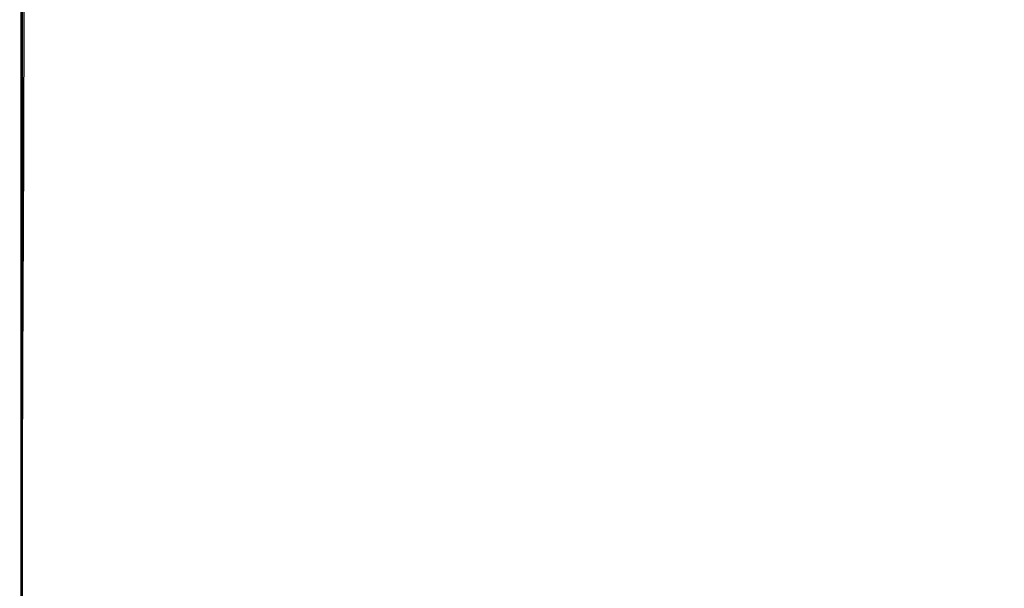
# Model space of a CAD drawing. Header units: millimetres. Extents: x -2489 to -2089, y -61 to 330.
# Tile 64 of 256: x -2478.8471 to -2478.7144, y 272.5936 to 272.6702. Entities that reach past the tile are written whole.
import ezdxf

# ---------------------------------------------------------------- set-up
doc = ezdxf.new("R2010")
doc.units = ezdxf.units.MM
doc.layers.get('0').update_dxf_attribs({"true_color": 0x000000})
doc.layers.add('Default', color=7, linetype='Continuous', true_color=0x000000)

msp = doc.modelspace()

# ---------------------------------------------------------------- linework, layer by layer
at = {"color": 164, "true_color": 0x1c1cb1}
msp.add_rational_spline([(-2478.847155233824, 20.89021109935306, 7.009725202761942), (-2478.847155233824, 9.243258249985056, 7.00972381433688), (-2478.847155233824, -2.403694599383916, 7.009722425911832), (-2478.847155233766, -2.455764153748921, 7.011043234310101), (-2478.847155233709, -2.507833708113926, 7.012364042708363), (-2478.847155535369, -2.559231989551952, 7.016278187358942), (-2478.84715583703, -2.610630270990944, 7.020192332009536), (-2478.847155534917, -2.661280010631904, 7.026639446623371), (-2478.847155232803, -2.711929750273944, 7.033086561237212), (-2478.847155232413, -2.761777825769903, 7.042001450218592), (-2478.847155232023, -2.811625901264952, 7.050916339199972), (-2478.84715553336, -2.860604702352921, 7.062236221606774), (-2478.847155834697, -2.909583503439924, 7.073556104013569), (-2478.847155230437, -2.957615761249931, 7.087210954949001), (-2478.847154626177, -3.005648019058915, 7.100865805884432), (-2478.847155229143, -3.052690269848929, 7.116802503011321), (-2478.84715583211, -3.099732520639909, 7.132739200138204), (-2478.847155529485, -3.145721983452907, 7.150890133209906), (-2478.84715522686, -3.191711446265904, 7.169041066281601), (-2478.847154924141, -3.236556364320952, 7.189338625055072), (-2478.847154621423, -3.281401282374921, 7.209636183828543), (-2478.847154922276, -3.325072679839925, 7.232017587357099), (-2478.847155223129, -3.36874407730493, 7.254398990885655), (-2478.847154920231, -3.4111550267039, 7.278801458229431), (-2478.847154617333, -3.453565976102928, 7.303203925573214), (-2478.847154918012, -3.494663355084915, 7.329562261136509), (-2478.847155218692, -3.535760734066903, 7.355920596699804), (-2478.847155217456, -3.5754721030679, 7.38417201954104), (-2478.847155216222, -3.615183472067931, 7.412423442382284), (-2478.847155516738, -3.653450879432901, 7.442505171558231), (-2478.847155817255, -3.691718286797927, 7.472586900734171), (-2478.847155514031, -3.728478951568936, 7.504433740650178), (-2478.847155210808, -3.765239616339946, 7.536280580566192), (-2478.847155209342, -3.800421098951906, 7.569824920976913), (-2478.847155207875, -3.835602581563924, 7.603369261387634), (-2478.847154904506, -3.869146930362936, 7.638555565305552), (-2478.847154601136, -3.902691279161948, 7.67374186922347), (-2478.847154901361, -3.934535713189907, 7.710495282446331), (-2478.847155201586, -3.966380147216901, 7.747248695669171), (-2478.847155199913, -3.996461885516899, 7.785518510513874), (-2478.84715519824, -4.026543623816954, 7.823788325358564), (-2478.847155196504, -4.054790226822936, 7.863502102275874), (-2478.847155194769, -4.083036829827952, 7.903215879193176), (-2478.847155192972, -4.109404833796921, 7.944308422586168), (-2478.847155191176, -4.135772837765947, 7.985400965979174), (-2478.847155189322, -4.160170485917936, 8.027814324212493), (-2478.847155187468, -4.184568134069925, 8.070227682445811), (-2478.84715518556, -4.206951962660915, 8.113891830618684), (-2478.847155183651, -4.229335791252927, 8.15755597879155), (-2478.84715518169, -4.249633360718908, 8.20241055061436), (-2478.847155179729, -4.269930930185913, 8.247265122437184), (-2478.84715517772, -4.288074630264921, 8.293244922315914), (-2478.84715517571, -4.306218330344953, 8.339224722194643), (-2478.847155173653, -4.322159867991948, 8.386269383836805), (-2478.847155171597, -4.33810140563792, 8.433314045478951), (-2478.847155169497, -4.351758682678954, 8.48135354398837), (-2478.847155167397, -4.365415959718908, 8.529393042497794), (-2478.847155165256, -4.37673102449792, 8.578367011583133), (-2478.847155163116, -4.388046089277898, 8.627340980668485), (-2478.847155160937, -4.396965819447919, 8.67718905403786), (-2478.847155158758, -4.40588554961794, 8.727037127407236), (-2478.847155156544, -4.412332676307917, 8.77768928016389), (-2478.84715515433, -4.418779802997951, 8.828341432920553), (-2478.847155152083, -4.422696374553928, 8.879734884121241), (-2478.847155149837, -4.426612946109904, 8.931128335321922), (-2478.84715514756, -4.427931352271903, 8.983202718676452), (-2478.847155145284, -4.429249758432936, 9.035277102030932), (-2478.847154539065, -4.429251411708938, 22.90396326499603), (-2478.847153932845, -4.429253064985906, 36.77264942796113), (-2478.847154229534, -4.425495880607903, 36.89030092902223), (-2478.847154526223, -4.421738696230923, 37.00795243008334), (-2478.847154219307, -4.410573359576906, 37.12428070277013), (-2478.84715391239, -4.399408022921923, 37.24060897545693), (-2478.847153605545, -4.381008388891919, 37.35530735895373), (-2478.8471532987, -4.362608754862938, 37.47000574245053), (-2478.847153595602, -4.337134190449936, 37.58277723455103), (-2478.847153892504, -4.311659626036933, 37.69554872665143), (-2478.847153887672, -4.279283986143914, 37.80608908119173), (-2478.84715388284, -4.24690834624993, 37.91662943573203), (-2478.847153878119, -4.207786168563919, 38.02463923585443), (-2478.847153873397, -4.168663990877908, 38.13264903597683), (-2478.847154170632, -4.122969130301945, 38.23782162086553), (-2478.847154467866, -4.077274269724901, 38.34299420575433), (-2478.847154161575, -4.025161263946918, 38.44503378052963), (-2478.847153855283, -3.973048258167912, 38.54707335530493), (-2478.847153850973, -3.914705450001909, 38.64567929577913), (-2478.847153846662, -3.856362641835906, 38.74428523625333), (-2478.847153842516, -3.791934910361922, 38.83914967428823), (-2478.847153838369, -3.727507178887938, 38.93401411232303), (-2478.847153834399, -3.657178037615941, 39.02484004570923), (-2478.847153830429, -3.586848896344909, 39.11566597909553), (-2478.847153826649, -3.510768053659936, 39.20215157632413), (-2478.847153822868, -3.434687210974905, 39.28863717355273), (-2478.847153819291, -3.353033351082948, 39.37047939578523), (-2478.847153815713, -3.271379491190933, 39.45232161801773), (-2478.847153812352, -3.184307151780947, 39.52921984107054), (-2478.847153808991, -3.097234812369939, 39.60611806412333), (-2478.847153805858, -3.004913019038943, 39.67777045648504), (-2478.847153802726, -2.912591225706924, 39.74942284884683), (-2478.847153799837, -2.815193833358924, 39.81552757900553), (-2478.847153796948, -2.717796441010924, 39.88163230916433), (-2478.847150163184, 134.2269080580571, 123.0124534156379), (-2478.847146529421, 271.1716125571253, 206.1432745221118), (-2478.847146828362, 271.2690099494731, 206.2093828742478), (-2478.847147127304, 271.3664073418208, 206.2754912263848), (-2478.847146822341, 271.4587243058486, 206.3471387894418), (-2478.847146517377, 271.5510412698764, 206.4187863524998), (-2478.847146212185, 271.6381184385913, 206.4956833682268), (-2478.847145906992, 271.7251956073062, 206.5725803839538), (-2478.847146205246, 271.8068446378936, 206.6544274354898), (-2478.8471465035, 271.8884936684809, 206.7362744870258), (-2478.84714649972, 271.96457934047, 206.8227576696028), (-2478.847146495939, 272.0406650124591, 206.9092408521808), (-2478.847146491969, 272.1109989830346, 207.0000655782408), (-2478.847146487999, 272.18133295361, 207.0908903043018), (-2478.847146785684, 272.2457558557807, 207.1857523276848), (-2478.847147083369, 272.3101787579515, 207.2806143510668), (-2478.847146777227, 272.3685263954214, 207.3792190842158), (-2478.847146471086, 272.4268740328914, 207.4778238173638), (-2478.847146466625, 272.4789773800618, 207.5798670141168), (-2478.847146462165, 272.5310807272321, 207.6819102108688), (-2478.847146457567, 272.576770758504, 207.7870876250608), (-2478.84714645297, 272.622460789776, 207.8922650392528), (-2478.847146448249, 272.6615877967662, 208.0002724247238), (-2478.847146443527, 272.7007148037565, 208.1082798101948), (-2478.847146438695, 272.7330952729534, 208.2188225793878), (-2478.847146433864, 272.7654757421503, 208.3293653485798), (-2478.847146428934, 272.7909454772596, 208.4421344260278), (-2478.847146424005, 272.8164152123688, 208.5549035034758), (-2478.847146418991, 272.8348148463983, 208.6696043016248), (-2478.847146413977, 272.8532144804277, 208.7843050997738), (-2478.847146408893, 272.8643798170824, 208.9006333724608), (-2478.847146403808, 272.875545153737, 209.0169616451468), (-2478.847146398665, 272.8793023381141, 209.1346131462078), (-2478.847146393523, 272.8830595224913, 209.2522646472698), (-2478.84714578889, 272.8830578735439, 223.0846366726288), (-2478.847145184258, 272.8830562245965, 236.9170086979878), (-2478.847145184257, 272.8830562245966, 245.4840198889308), (-2470.280133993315, 272.8830562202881, 245.4840198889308), (-2461.713122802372, 272.8830562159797, 245.4840198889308), (-2461.713122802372, 272.8830562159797, 236.9170086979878)], [1, 1, 1, 1, 1, 1, 1, 1, 1, 1, 1, 1, 1, 1, 1, 1, 1, 1, 1, 1, 1, 1, 1, 1, 1, 1, 1, 1, 1, 1, 1, 1, 1, 1, 1, 1, 1, 1, 1, 1, 1, 1, 1, 1, 1, 1, 1, 1, 1, 1, 1, 1, 1, 1, 1, 1, 1, 1, 1, 1, 1, 1, 1, 1, 1, 1, 1, 1, 1, 1, 1, 1, 1, 1, 1, 1, 1, 1, 1, 1, 1, 1, 1, 1, 1, 1, 1, 1, 1, 1, 1, 1, 1, 1, 1, 1, 1, 1, 1, 1, 1, 1, 1, 1, 1, 1, 1, 1, 1, 1, 1, 1, 1, 1, 1, 1, 1, 1, 1, 1, 1, 1, 1, 1, 1, 1, 1, 1, 1, 1, 1, 1, 1, 1, 1, 1, 1, 0.707106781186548, 1, 0.707106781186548, 1], degree=2, knots=[0, 0, 0, 1, 1, 2, 2, 3, 3, 4, 4, 5, 5, 6, 6, 7, 7, 8, 8, 9, 9, 10, 10, 11, 11, 12, 12, 13, 13, 14, 14, 15, 15, 16, 16, 17, 17, 18, 18, 19, 19, 20, 20, 21, 21, 22, 22, 23, 23, 24, 24, 25, 25, 26, 26, 27, 27, 28, 28, 29, 29, 30, 30, 31, 31, 32, 32, 33, 33, 34, 34, 35, 35, 36, 36, 37, 37, 38, 38, 39, 39, 40, 40, 41, 41, 42, 42, 43, 43, 44, 44, 45, 45, 46, 46, 47, 47, 48, 48, 49, 49, 50, 50, 51, 51, 52, 52, 53, 53, 54, 54, 55, 55, 56, 56, 57, 57, 58, 58, 59, 59, 60, 60, 61, 61, 62, 62, 63, 63, 64, 64, 65, 65, 66, 66, 67, 67, 68, 68, 81.4570297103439, 81.4570297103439, 94.9140594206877, 94.9140594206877, 94.9140594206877], dxfattribs=at)
at = {"layer": 'Default'}
for points, weights, knots in [([(-2478.847144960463, 270.8830562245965, 236.9170084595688), (-2480.847144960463, 270.8830560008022, 236.9170085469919), (-2480.847145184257, 272.883056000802, 236.9170087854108), (-2480.847145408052, 274.8830560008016, 236.9170090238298), (-2478.847145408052, 274.8830562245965, 236.9170089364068)], [1, 0.7071067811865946, 1, 0.7071067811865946, 1], [0, 0, 0, 3.999999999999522, 3.999999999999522, 7.999999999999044, 7.999999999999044, 7.999999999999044]), ([(-2478.245923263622, 274.8830562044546, 240.0706122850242), (-2480.105242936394, 274.8827745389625, 240.8067047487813), (-2480.105242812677, 272.8830560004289, 240.8067044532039), (-2480.105242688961, 270.8833375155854, 240.8067041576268), (-2478.245923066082, 270.8830562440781, 240.0706117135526)], [0.9999417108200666, 0.7071359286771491, 0.9999999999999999, 0.7071359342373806, 0.999941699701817], [6.283497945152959, 6.283497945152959, 6.283497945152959, 9.42477796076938, 9.42477796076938, 12.56605791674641, 12.56605791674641, 12.56605791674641]), ([(-2478.847145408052, 274.8830562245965, 236.9170089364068), (-2476.847145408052, 274.8830564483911, 236.9170088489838), (-2476.847145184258, 272.8830564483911, 236.9170086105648), (-2476.847144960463, 270.8830564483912, 236.9170083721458), (-2478.847144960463, 270.8830562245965, 236.9170084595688)], [1, 0.7071067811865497, 1, 0.7071067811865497, 1], [0, 0, 0, 4.000000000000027, 4.000000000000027, 8.000000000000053, 8.000000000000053, 8.000000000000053]), ([(-2476.847146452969, 272.6224607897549, 207.8922649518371), (-2476.847146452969, 272.6224608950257, 207.8922649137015), (-2476.84714645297, 272.6224610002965, 207.8922648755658), (-2476.847146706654, 274.5028762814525, 207.2110612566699), (-2478.847146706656, 274.5028760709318, 207.2110614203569)], [0.9999999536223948, 0.9999999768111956, 1, 0.7071067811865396, 1.000000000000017], [3.141592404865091, 3.141592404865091, 3.141592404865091, 3.14159265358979, 3.14159265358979, 6.28318530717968, 6.28318530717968, 6.28318530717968]), ([(-2476.84714645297, 272.6224607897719, 207.8922649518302), (-2476.84714645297, 272.6224608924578, 207.8922649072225), (-2476.84714645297, 272.6224609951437, 207.8922648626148), (-2476.847146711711, 274.4568515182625, 207.0953888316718), (-2478.847146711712, 274.4568513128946, 207.0953890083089)], [0.999999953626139, 0.9999999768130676, 1, 0.707106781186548, 1], [3.141592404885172, 3.141592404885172, 3.141592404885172, 3.14159265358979, 3.14159265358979, 6.28318530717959, 6.28318530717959, 6.28318530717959]), ([(-2476.847146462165, 272.5310807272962, 207.6819101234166), (-2476.847146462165, 272.531080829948, 207.6819100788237), (-2476.847146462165, 272.5310809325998, 207.6819100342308), (-2476.847146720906, 274.3654714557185, 206.8850340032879), (-2478.847146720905, 274.3654712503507, 206.8850341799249)], [0.999999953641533, 0.9999999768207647, 1, 0.7071067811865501, 0.9999999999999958], [3.14159240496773, 3.14159240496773, 3.14159240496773, 3.14159265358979, 3.14159265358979, 6.283185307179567, 6.283185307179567, 6.283185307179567]), ([(-2476.847146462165, 272.5310807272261, 207.6819101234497), (-2476.847146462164, 272.531080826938, 207.6819100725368), (-2476.847146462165, 272.5310809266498, 207.6819100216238), (-2476.847146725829, 274.3123184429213, 206.7724085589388), (-2478.84714672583, 274.3123182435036, 206.7724087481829)], [0.9999999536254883, 0.9999999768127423, 1, 0.7071067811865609, 0.9999999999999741], [3.141592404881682, 3.141592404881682, 3.141592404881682, 3.14159265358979, 3.14159265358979, 6.283185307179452, 6.283185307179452, 6.283185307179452]), ([(-2476.847146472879, 272.4267985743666, 207.4778622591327), (-2476.84714647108, 272.426836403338, 207.4778429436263), (-2476.847146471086, 272.4268742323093, 207.4778236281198), (-2476.847146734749, 274.2081117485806, 206.5683221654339), (-2478.847146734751, 274.2081115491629, 206.5683223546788)], [0.9999824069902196, 0.9999912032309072, 1, 0.7071067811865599, 0.9999999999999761], [3.141498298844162, 3.141498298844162, 3.141498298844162, 3.14159265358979, 3.14159265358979, 6.283185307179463, 6.283185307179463, 6.283185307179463]), ([(-2476.847146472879, 272.4267985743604, 207.477862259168), (-2476.847146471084, 272.4268351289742, 207.4778406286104), (-2476.847146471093, 272.4268716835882, 207.4778189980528), (-2476.847146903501, 274.1481035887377, 206.4593099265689), (-2478.847146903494, 274.1481059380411, 206.4593147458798)], [0.999982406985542, 0.9999912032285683, 1, 0.7071067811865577, 0.9999999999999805], [3.141498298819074, 3.141498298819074, 3.141498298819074, 3.14159265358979, 3.14159265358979, 6.283185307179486, 6.283185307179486, 6.283185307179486]), ([(-2476.847146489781, 272.1812661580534, 207.0909419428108), (-2476.847146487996, 272.1813011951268, 207.0909181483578), (-2476.847146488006, 272.1813362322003, 207.0908943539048), (-2476.847146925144, 273.8358642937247, 205.9672676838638), (-2478.847146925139, 273.8358610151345, 205.9672636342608)], [0.9999824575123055, 0.9999912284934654, 1, 0.7071067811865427, 1.000000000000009], [3.141498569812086, 3.141498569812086, 3.141498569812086, 3.14159265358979, 3.14159265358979, 6.283185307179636, 6.283185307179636, 6.283185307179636]), ([(-2476.847146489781, 272.1812661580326, 207.09094194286), (-2476.847146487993, 272.1812996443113, 207.090916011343), (-2476.847146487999, 272.1813331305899, 207.0908900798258), (-2476.847146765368, 273.7626283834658, 205.8663471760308), (-2478.847146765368, 273.762628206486, 205.8663474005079)], [0.9999824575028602, 0.9999912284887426, 1, 0.7071067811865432, 1.000000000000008], [3.141498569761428, 3.141498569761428, 3.141498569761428, 3.14159265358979, 3.14159265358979, 6.283185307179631, 6.283185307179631, 6.283185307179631]), ([(-2476.847146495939, 272.0406650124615, 206.9092407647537), (-2476.847146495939, 272.0406651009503, 206.9092406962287), (-2476.847146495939, 272.0406651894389, 206.9092406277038), (-2476.847146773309, 273.6219604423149, 205.6846977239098), (-2478.847146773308, 273.6219602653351, 205.6846979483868)], [0.9999999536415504, 0.9999999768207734, 1, 0.7071067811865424, 1.000000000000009], [3.141592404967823, 3.141592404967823, 3.141592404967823, 3.14159265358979, 3.14159265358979, 6.28318530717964, 6.28318530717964, 6.28318530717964]), ([(-2476.847146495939, 272.0406650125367, 206.909240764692), (-2476.847146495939, 272.0406650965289, 206.9092406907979), (-2476.847146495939, 272.040665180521, 206.9092406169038), (-2476.847146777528, 273.5422603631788, 205.5881759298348), (-2478.847146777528, 273.542260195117, 205.5881761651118)], [0.9999999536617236, 0.99999997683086, 1, 0.7071067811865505, 0.9999999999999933], [3.141592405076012, 3.141592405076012, 3.141592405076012, 3.14159265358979, 3.14159265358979, 6.283185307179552, 6.283185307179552, 6.283185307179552]), ([(-2478.847146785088, 273.390088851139, 205.4152097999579), (-2480.847146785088, 273.390088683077, 205.4152100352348), (-2480.8471465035, 271.8884935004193, 206.7362747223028), (-2480.847146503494, 271.8884622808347, 206.7363021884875), (-2480.847146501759, 271.8884310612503, 206.7363296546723)], [1.000000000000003, 0.7071067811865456, 1, 0.9999913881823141, 0.9999827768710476], [6.283185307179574, 6.283185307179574, 6.283185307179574, 9.42477796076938, 9.42477796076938, 9.424870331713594, 9.424870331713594, 9.424870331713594]), ([(-2478.847146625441, 273.3044190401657, 205.3237748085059), (-2480.847146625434, 273.304415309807, 205.3237712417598), (-2480.847146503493, 271.8884899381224, 206.7362709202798), (-2480.84714650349, 271.8884604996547, 206.736300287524), (-2480.847146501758, 271.888431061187, 206.7363296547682)], [1.000000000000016, 0.7071067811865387, 1, 0.9999913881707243, 0.9999827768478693], [6.283185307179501, 6.283185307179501, 6.283185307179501, 9.42477796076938, 9.42477796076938, 9.424870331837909, 9.424870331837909, 9.424870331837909]), ([(-2476.847145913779, 271.7250826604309, 206.5727003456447), (-2476.847145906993, 271.7251409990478, 206.5726421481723), (-2476.847145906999, 271.7251993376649, 206.5725839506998), (-2476.847146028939, 273.1411247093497, 205.1600842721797), (-2478.847146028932, 273.1411209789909, 205.1600807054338)], [0.9999658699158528, 0.9999829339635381, 1, 0.707106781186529, 1.000000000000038], [3.141409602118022, 3.141409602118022, 3.141409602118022, 3.14159265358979, 3.14159265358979, 6.283185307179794, 6.283185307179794, 6.283185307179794]), ([(-2476.847145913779, 271.7250826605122, 206.5727003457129), (-2476.847145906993, 271.7251372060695, 206.5726385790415), (-2476.847145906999, 271.7251917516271, 206.5725768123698), (-2476.847146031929, 273.0490565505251, 205.0734497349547), (-2478.847146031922, 273.0490604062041, 205.0734533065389)], [0.9999658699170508, 0.9999829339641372, 1, 0.7071067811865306, 1.000000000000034], [3.141409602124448, 3.141409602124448, 3.141409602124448, 3.14159265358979, 3.14159265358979, 6.283185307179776, 6.283185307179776, 6.283185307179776]), ([(-2478.847146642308, 272.8749060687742, 204.9196592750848), (-2480.847146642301, 272.8749099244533, 204.9196628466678), (-2480.847146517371, 271.5510451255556, 206.4187899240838), (-2480.847146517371, 271.5510450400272, 206.418790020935), (-2480.847146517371, 271.5510449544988, 206.4187901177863)], [0.9999999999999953, 0.7071067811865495, 1, 0.9999999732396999, 0.9999999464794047], [6.283185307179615, 6.283185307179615, 6.283185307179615, 9.42477796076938, 9.42477796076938, 9.424778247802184, 9.424778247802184, 9.424778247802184])]:
    msp.add_rational_spline(points, weights, degree=2, knots=knots, dxfattribs=at)
for points, weights in [([(-2478.847146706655, 274.5028760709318, 207.2110614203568), (-2480.847146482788, 274.5028758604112, 207.2110615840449), (-2480.84714645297, 272.6224607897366, 207.8922651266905)], [0.9999999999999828, 0.7071068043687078, 0.9999999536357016]), ([(-2478.847146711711, 274.4568513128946, 207.0953890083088), (-2480.847146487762, 274.4568511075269, 207.0953891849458), (-2480.847146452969, 272.6224607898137, 207.8922651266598)], [0.9999999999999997, 0.7071068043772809, 0.9999999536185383]), ([(-2478.847146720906, 274.3654712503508, 206.8850341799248), (-2480.847146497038, 274.365471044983, 206.8850343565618), (-2480.847146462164, 272.5310807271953, 207.6819102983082)], [1.000000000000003, 0.7071068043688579, 0.9999999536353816]), ([(-2478.847146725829, 274.3123182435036, 206.7724087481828), (-2480.847146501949, 274.3123180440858, 206.7724089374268), (-2480.847146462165, 272.531080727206, 207.6819102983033)], [1.000000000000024, 0.7071068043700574, 0.9999999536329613]), ([(-2478.84714673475, 274.2081115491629, 206.5683223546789), (-2480.847061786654, 274.2081113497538, 206.5683225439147), (-2480.847146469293, 272.4269494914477, 207.4777853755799)], [1.000000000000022, 0.7071155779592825, 0.9999824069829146]), ([(-2476.847147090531, 272.3103216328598, 207.2805235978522), (-2476.84731625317, 274.0314083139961, 206.2621004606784), (-2478.847147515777, 274.0314106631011, 206.2621052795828)], [0.9999650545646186, 0.7071242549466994, 1.000000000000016]), ([(-2476.847147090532, 272.3103216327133, 207.2805235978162), (-2476.847316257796, 273.9647100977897, 206.1569917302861), (-2478.847147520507, 273.964706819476, 206.1569876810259)], [0.9999650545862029, 0.7071242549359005, 1.000000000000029]), ([(-2478.847146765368, 273.7626282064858, 205.8663474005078), (-2480.847062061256, 273.7626280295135, 205.8663476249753), (-2480.847146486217, 272.1813997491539, 207.0908386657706)], [0.9999999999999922, 0.7071155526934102, 0.999982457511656]), ([(-2478.847146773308, 273.6219602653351, 205.6846979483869), (-2480.847146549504, 273.6219600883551, 205.6846981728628), (-2480.84714649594, 272.0406650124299, 206.9092409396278)], [0.9999999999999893, 0.7071068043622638, 0.9999999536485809]), ([(-2478.847146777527, 273.5422601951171, 205.5881761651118), (-2480.847146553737, 273.5422600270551, 205.5881764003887), (-2480.847146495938, 272.0406650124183, 206.9092409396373)], [1.000000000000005, 0.7071068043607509, 0.9999999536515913]), ([(-2476.84714650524, 271.8885562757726, 206.7362193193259), (-2476.847229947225, 273.3900890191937, 205.4152095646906), (-2478.847146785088, 273.3900888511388, 205.4152097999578)], [0.9999827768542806, 0.707115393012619, 0.999999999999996]), ([(-2476.84714650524, 271.8885562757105, 206.7362193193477), (-2476.847229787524, 273.3044227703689, 205.3237783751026), (-2478.847146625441, 273.3044190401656, 205.3237748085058)], [0.9999827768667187, 0.707115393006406, 0.9999999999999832]), ([(-2478.847146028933, 273.1411209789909, 205.1600807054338), (-2480.846981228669, 273.1411172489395, 205.1600771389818), (-2480.847145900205, 271.7253085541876, 206.5724604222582)], [0.9999999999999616, 0.707123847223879, 0.9999658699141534]), ([(-2478.847146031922, 273.0490604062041, 205.0734533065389), (-2480.846981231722, 273.0490642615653, 205.0734568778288), (-2480.847145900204, 271.7253085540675, 206.572460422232)], [0.9999999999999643, 0.7071238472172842, 0.9999658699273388]), ([(-2476.847146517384, 271.5510375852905, 206.418782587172), (-2476.84714690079, 272.8749022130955, 204.9196557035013), (-2478.847146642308, 272.8749060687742, 204.9196592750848)], [0.999999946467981, 0.707106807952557, 1.000000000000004]), ([(-2476.847146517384, 271.5510375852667, 206.4187825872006), (-2476.847147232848, 272.7772702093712, 204.8387976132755), (-2478.847146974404, 272.7772740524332, 204.8388011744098)], [0.9999999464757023, 0.7071068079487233, 0.9999999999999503])]:
    msp.add_rational_spline(points, weights, degree=2, dxfattribs=at)
for points, knots in [([(-2480.84714645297, 272.6224605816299, 207.8922652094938), (-2480.847200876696, 272.7761802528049, 207.8311018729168), (-2480.815690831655, 273.0105056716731, 207.7378664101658), (-2480.710360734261, 273.3129305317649, 207.6175349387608), (-2480.595341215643, 273.5371424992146, 207.5283235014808), (-2480.446236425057, 273.7487515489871, 207.4441266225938), (-2480.2658291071, 273.9412506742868, 207.3675333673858), (-2480.058753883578, 274.1089614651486, 207.3008031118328), (-2479.831118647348, 274.2475745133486, 207.2456505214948), (-2479.58992340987, 274.3545017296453, 207.2031053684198), (-2479.264596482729, 274.4524194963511, 207.1641449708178), (-2479.012512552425, 274.4817155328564, 207.1524883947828), (-2478.847146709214, 274.4816646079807, 207.1525086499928)], [-3.151436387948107, -3.151436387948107, -3.151436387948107, -3.151436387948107, -2.653627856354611, -2.392534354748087, -2.124328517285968, -1.851171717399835, -1.575480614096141, -1.299807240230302, -1.026701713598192, -0.7585753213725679, -0.4975816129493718, 0, 0, 0, 0]), ([(-2478.847146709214, 274.4816646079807, 207.1525086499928), (-2478.681780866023, 274.4817155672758, 207.1524883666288), (-2478.429696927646, 274.4524195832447, 207.1641448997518), (-2478.10436997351, 274.3545018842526, 207.2031052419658), (-2477.863174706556, 274.2475747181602, 207.2456503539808), (-2477.635539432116, 274.1089617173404, 207.3008029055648), (-2477.428464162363, 273.9412509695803, 207.3675331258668), (-2477.248056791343, 273.7487518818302, 207.4441263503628), (-2477.098951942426, 273.5371428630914, 207.5283232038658), (-2476.983932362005, 273.3129309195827, 207.6175346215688), (-2476.878602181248, 273.0105060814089, 207.7378660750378), (-2476.847092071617, 272.7761806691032, 207.8311015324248), (-2476.84714645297, 272.6224609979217, 207.8922648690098)], [-3.151436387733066, -3.151436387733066, -3.151436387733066, -3.151436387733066, -2.653854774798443, -2.392861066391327, -2.124734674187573, -1.851629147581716, -1.575955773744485, -1.300264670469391, -1.027107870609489, -0.7589020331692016, -0.4978085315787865, 0, 0, 0, 0]), ([(-2480.847146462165, 272.5310805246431, 207.6819103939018), (-2480.847200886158, 272.6806962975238, 207.6112999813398), (-2480.815690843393, 272.9087658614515, 207.5036636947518), (-2480.710360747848, 273.2031168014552, 207.3647462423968), (-2480.595341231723, 273.4213429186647, 207.2617555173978), (-2480.446236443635, 273.6273025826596, 207.1645538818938), (-2480.265829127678, 273.8146625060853, 207.0761302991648), (-2480.058753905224, 273.9778958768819, 206.9990931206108), (-2479.831118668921, 274.1128083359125, 206.9354218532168), (-2479.589923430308, 274.2168808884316, 206.8863053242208), (-2479.264596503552, 274.3121845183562, 206.8413272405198), (-2479.01251256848, 274.3406984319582, 206.8278702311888), (-2478.847146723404, 274.3406488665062, 206.8278936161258)], [-3.151436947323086, -3.151436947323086, -3.151436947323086, -3.151436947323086, -2.653628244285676, -2.392534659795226, -2.124328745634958, -1.851171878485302, -1.575480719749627, -1.29980730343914, -1.026701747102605, -0.7585753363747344, -0.4975816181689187, 0, 0, 0, 0]), ([(-2478.847146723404, 274.3406488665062, 206.8278936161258), (-2478.681780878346, 274.3406984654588, 206.8278702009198), (-2478.429696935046, 274.3121846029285, 206.8413271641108), (-2478.104369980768, 274.2168810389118, 206.8863051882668), (-2477.863174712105, 274.1128085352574, 206.9354216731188), (-2477.635539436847, 273.9778961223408, 206.9990928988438), (-2477.428464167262, 273.8146627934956, 207.0761300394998), (-2477.248056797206, 273.6273029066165, 207.1645535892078), (-2477.098951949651, 273.421343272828, 207.2617551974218), (-2476.983932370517, 273.2031171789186, 207.3647459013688), (-2476.878602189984, 272.9087662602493, 207.5036633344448), (-2476.84709208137, 272.6806967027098, 207.6112996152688), (-2476.847146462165, 272.5310809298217, 207.6819100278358)], [-3.151436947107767, -3.151436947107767, -3.151436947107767, -3.151436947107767, -2.65385532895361, -2.392861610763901, -2.124735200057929, -1.851629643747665, -1.575956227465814, -1.300265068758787, -1.027108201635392, -0.7589022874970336, -0.497808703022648, 0, 0, 0, 0]), ([(-2480.847146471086, 272.4268750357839, 207.4778263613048), (-2480.847200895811, 272.5718080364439, 207.3980448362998), (-2480.815690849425, 272.7927393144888, 207.2764283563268), (-2480.710360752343, 273.0778773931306, 207.1194677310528), (-2480.595341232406, 273.2892732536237, 207.0031000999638), (-2480.446236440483, 273.4887865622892, 206.8932734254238), (-2480.265829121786, 273.670282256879, 206.7933648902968), (-2480.058753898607, 273.8284065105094, 206.7063216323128), (-2479.831118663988, 273.959096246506, 206.6343802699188), (-2479.589923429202, 274.0599113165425, 206.5788840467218), (-2479.264596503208, 274.152231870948, 206.5280636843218), (-2479.012512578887, 274.1798531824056, 206.5128585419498), (-2478.847146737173, 274.1798050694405, 206.5128847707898)], [-3.151435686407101, -3.151435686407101, -3.151435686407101, -3.151435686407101, -2.653627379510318, -2.392533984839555, -2.124328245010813, -1.851171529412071, -1.575480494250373, -1.299807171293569, -1.026701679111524, -0.7585753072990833, -0.4975816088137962, 0, 0, 0, 0]), ([(-2478.847146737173, 274.1798050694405, 206.5128847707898), (-2478.681780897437, 274.1798530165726, 206.5128581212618), (-2478.429696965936, 274.152231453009, 206.5280626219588), (-2478.104370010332, 274.0599105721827, 206.5788821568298), (-2477.863174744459, 273.9590952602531, 206.6343777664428), (-2477.635539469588, 273.8284052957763, 206.7063185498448), (-2477.428464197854, 273.6702808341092, 206.7933612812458), (-2477.248056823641, 273.488784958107, 206.8932693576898), (-2477.098951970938, 273.2892714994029, 207.0030956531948), (-2476.983932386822, 273.0778755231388, 207.1194629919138), (-2476.878602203, 272.7927373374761, 207.2764233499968), (-2476.847092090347, 272.5718060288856, 207.3980397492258), (-2476.847146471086, 272.4268730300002, 207.4778212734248)], [-3.151435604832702, -3.151435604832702, -3.151435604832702, -3.151435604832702, -2.65385400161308, -2.392860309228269, -2.124733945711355, -1.851628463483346, -1.5759551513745, -1.300264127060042, -1.02710742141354, -0.7589016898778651, -0.4978083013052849, 0, 0, 0, 0]), ([(-2478.847147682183, 273.999695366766, 206.2085079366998), (-2478.681781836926, 273.999741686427, 206.2084785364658), (-2478.42969789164, 273.9731195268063, 206.2253719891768), (-2478.104370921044, 273.8841386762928, 206.2818360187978), (-2477.863175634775, 273.7869706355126, 206.3434953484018), (-2477.635540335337, 273.6610086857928, 206.4234262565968), (-2477.428465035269, 273.5086047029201, 206.5201363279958), (-2477.248057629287, 273.3336747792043, 206.6311405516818), (-2477.098952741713, 273.1413790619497, 206.7531644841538), (-2476.9839331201, 272.9376306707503, 206.8824558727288), (-2476.878602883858, 272.6628077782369, 207.0568485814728), (-2476.847092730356, 272.4498689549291, 207.1919718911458), (-2476.847147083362, 272.310179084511, 207.2806140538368)], [-3.151436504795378, -3.151436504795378, -3.151436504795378, -3.151436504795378, -2.653854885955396, -2.392861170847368, -2.124734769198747, -1.851629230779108, -1.575955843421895, -1.300264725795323, -1.027107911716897, -0.7589020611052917, -0.4978085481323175, 0, 0, 0, 0]), ([(-2480.847146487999, 272.1813311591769, 207.0908884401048), (-2480.847200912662, 272.3152308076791, 206.9937202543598), (-2480.815690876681, 272.5193432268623, 206.8456001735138), (-2480.710360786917, 272.7827746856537, 206.6544336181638), (-2480.595341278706, 272.9780777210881, 206.5127064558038), (-2480.446236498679, 273.1624028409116, 206.3789457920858), (-2480.26582918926, 273.330082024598, 206.2572647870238), (-2480.058753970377, 273.4761690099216, 206.1512528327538), (-2479.831118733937, 273.5969100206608, 206.0636339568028), (-2479.589923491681, 273.6900506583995, 205.9960441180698), (-2479.264596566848, 273.7753435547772, 205.9341493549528), (-2479.012512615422, 273.8008624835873, 205.9156311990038), (-2478.847146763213, 273.8008182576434, 205.9156635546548)], [-3.151438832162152, -3.151438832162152, -3.151438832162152, -3.151438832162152, -2.653629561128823, -2.392535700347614, -2.124329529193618, -1.851172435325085, -1.575481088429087, -1.299807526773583, -1.026701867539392, -0.7585753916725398, -0.4975816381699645, 0, 0, 0, 0]), ([(-2478.847146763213, 273.8008182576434, 205.9156635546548), (-2478.681780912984, 273.8008627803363, 205.9156315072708), (-2478.429696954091, 273.7753443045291, 205.9341501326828), (-2478.104369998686, 273.6900519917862, 205.9960455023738), (-2477.863174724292, 273.5969117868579, 206.0636357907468), (-2477.635539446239, 273.4761711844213, 206.1512550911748), (-2477.428464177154, 273.3300845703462, 206.2572674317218), (-2477.248056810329, 273.1624057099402, 206.3789487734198), (-2477.098951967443, 272.978080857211, 206.5127097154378), (-2476.983932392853, 272.7827780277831, 206.6544370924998), (-2476.87860221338, 272.519346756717, 206.8456038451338), (-2476.847092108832, 272.3152343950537, 206.9937239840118), (-2476.847146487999, 272.181334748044, 207.0908921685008)], [-3.151438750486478, -3.151438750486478, -3.151438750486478, -3.151438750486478, -2.65385711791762, -2.392863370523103, -2.124736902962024, -1.85163125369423, -1.575957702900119, -1.300266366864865, -1.027109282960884, -0.7589031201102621, -0.4978092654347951, 0, 0, 0, 0]), ([(-2480.847146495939, 272.0406648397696, 206.9092410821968), (-2480.84720091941, 272.16823701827, 206.8039020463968), (-2480.815690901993, 272.3627040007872, 206.6433265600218), (-2480.710360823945, 272.6136868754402, 206.4360847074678), (-2480.595341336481, 272.7997607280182, 206.2824396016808), (-2480.446236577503, 272.9753754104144, 206.1374308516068), (-2480.265829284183, 273.1351307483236, 206.0055174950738), (-2480.058754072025, 273.2743142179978, 205.8905907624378), (-2479.831118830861, 273.3893494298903, 205.7956037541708), (-2479.589923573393, 273.4780885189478, 205.7223300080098), (-2479.264596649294, 273.5593506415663, 205.6552301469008), (-2479.012512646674, 273.5836634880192, 205.6351545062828), (-2478.847146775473, 273.5836212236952, 205.6351893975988)], [-3.151444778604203, -3.151444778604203, -3.151444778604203, -3.151444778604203, -2.653633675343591, -2.392538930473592, -2.124331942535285, -1.851174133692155, -1.575482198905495, -1.299808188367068, -1.026702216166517, -0.7585755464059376, -0.4975816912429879, 0, 0, 0, 0]), ([(-2478.847146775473, 273.5836212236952, 205.6351893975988), (-2478.681780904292, 273.5836635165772, 205.6351544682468), (-2478.429696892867, 273.5593507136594, 205.6552300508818), (-2478.104369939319, 273.4780886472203, 205.7223298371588), (-2477.863174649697, 273.3893495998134, 205.7956035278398), (-2477.63553936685, 273.2743144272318, 205.8905904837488), (-2477.428464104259, 273.1351309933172, 206.0055171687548), (-2477.248056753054, 272.9753756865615, 206.1374304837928), (-2477.098951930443, 272.7997610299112, 206.2824391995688), (-2476.983932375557, 272.6136871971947, 206.4360842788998), (-2476.87860220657, 272.3627043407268, 206.6433261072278), (-2476.847092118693, 272.1682373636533, 206.8039015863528), (-2476.847146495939, 272.0406651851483, 206.9092406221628)], [-3.151444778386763, -3.151444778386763, -3.151444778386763, -3.151444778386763, -2.653863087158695, -2.392869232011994, -2.124742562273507, -1.85163659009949, -1.575962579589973, -1.300270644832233, -1.027112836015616, -0.7589058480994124, -0.4978111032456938, 0, 0, 0, 0]), ([(-2480.8471465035, 271.8884917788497, 206.7362727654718), (-2480.847200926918, 272.0092210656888, 206.6231557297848), (-2480.815690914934, 272.1932569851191, 206.4507237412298), (-2480.710360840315, 272.430777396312, 206.2281797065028), (-2480.59534135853, 272.6068704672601, 206.0631898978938), (-2480.446236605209, 272.7730654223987, 205.9074741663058), (-2480.265829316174, 272.9242517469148, 205.7658207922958), (-2480.058754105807, 273.0559696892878, 205.6424083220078), (-2479.831118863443, 273.1648346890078, 205.5404079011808), (-2479.589923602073, 273.2488140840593, 205.4617240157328), (-2479.264596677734, 273.3257176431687, 205.3896699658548), (-2479.012512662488, 273.3487265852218, 205.3681122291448), (-2478.847146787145, 273.3486867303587, 205.3681498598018)], [-3.151446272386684, -3.151446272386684, -3.151446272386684, -3.151446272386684, -2.653634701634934, -2.392539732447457, -2.124332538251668, -1.851174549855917, -1.57548246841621, -1.299808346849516, -1.026702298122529, -0.7585755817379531, -0.4975817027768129, 0, 0, 0, 0]), ([(-2478.847146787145, 273.3486867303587, 205.3681498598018), (-2478.681780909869, 273.3487268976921, 205.3681125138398), (-2478.429696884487, 273.3257184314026, 205.3896706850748), (-2478.104369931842, 273.2488154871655, 205.4617252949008), (-2477.863174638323, 273.1648365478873, 205.5404095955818), (-2477.635539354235, 273.0559719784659, 205.6424104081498), (-2477.428464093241, 272.9242544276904, 205.7658232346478), (-2477.248056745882, 272.7730684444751, 205.9074769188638), (-2477.098951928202, 272.6068737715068, 206.0631929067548), (-2476.983932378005, 272.4307809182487, 206.2281829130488), (-2476.87860221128, 272.193260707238, 206.4507271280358), (-2476.847092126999, 272.0092248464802, 206.6231591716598), (-2476.8471465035, 271.8884955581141, 206.7362762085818)], [-3.151446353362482, -3.151446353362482, -3.151446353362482, -3.151446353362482, -2.653864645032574, -2.392870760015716, -2.124744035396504, -1.851637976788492, -1.575963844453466, -1.300271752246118, -1.027113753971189, -0.7589065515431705, -0.4978115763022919, 0, 0, 0, 0]), ([(-2480.847145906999, 271.7251955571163, 206.5725805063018), (-2480.847200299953, 271.8385721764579, 206.4520930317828), (-2480.815690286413, 272.0113998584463, 206.2684257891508), (-2480.710360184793, 272.2344547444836, 206.0313811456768), (-2480.595340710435, 272.3998232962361, 205.8556408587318), (-2480.446235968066, 272.5558965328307, 205.6897788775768), (-2480.265828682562, 272.6978751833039, 205.5388954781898), (-2480.058753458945, 272.8215711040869, 205.4074414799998), (-2479.831118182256, 272.9238058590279, 205.2987946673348), (-2479.589922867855, 273.0026705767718, 205.2149836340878), (-2479.26459593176, 273.0748903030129, 205.1382343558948), (-2479.012511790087, 273.0964977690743, 205.1152716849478), (-2478.847145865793, 273.0964601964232, 205.1153116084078)], [-3.151460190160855, -3.151460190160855, -3.151460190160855, -3.151460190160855, -2.653644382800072, -2.392547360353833, -2.124338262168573, -1.851178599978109, -1.575485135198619, -1.299809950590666, -1.026703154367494, -0.7585759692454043, -0.497581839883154, 0, 0, 0, 0]), ([(-2478.847145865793, 273.0964601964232, 205.1153116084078), (-2478.681779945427, 273.0964977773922, 205.1152716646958), (-2478.429695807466, 273.0748903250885, 205.1382343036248), (-2478.104368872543, 273.0026706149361, 205.2149835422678), (-2477.863173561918, 272.9238059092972, 205.2987945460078), (-2477.635538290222, 272.8215711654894, 205.4074413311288), (-2477.428463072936, 272.6978752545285, 205.5388953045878), (-2477.248055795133, 272.5558966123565, 205.6897786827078), (-2477.09895106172, 272.3998233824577, 205.8556406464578), (-2476.983931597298, 272.2344548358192, 206.0313809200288), (-2476.878601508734, 272.0113999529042, 206.2684255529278), (-2476.847091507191, 271.8385722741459, 206.4520927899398), (-2476.847145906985, 271.7251956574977, 206.5725802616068)], [-3.151460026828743, -3.151460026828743, -3.151460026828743, -3.151460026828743, -2.653878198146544, -2.392884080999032, -2.124756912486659, -1.851650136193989, -1.575974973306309, -1.300281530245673, -1.027121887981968, -0.7589128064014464, -0.4978157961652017, 0, 0, 0, 0]), ([(-2478.847146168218, 270.8830595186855, 209.2841912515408), (-2479.012510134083, 270.883004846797, 209.2841921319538), (-2479.26458919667, 270.9145177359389, 209.2836890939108), (-2479.589916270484, 271.0198496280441, 209.2820076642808), (-2479.831110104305, 271.1348724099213, 209.2801715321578), (-2480.058744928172, 271.2839805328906, 209.2777912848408), (-2480.265820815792, 271.4643904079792, 209.2749113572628), (-2480.446229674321, 271.6714666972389, 209.2716057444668), (-2480.595336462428, 271.8991011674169, 209.2679719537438), (-2480.710357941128, 272.1402939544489, 209.2641217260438), (-2480.815689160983, 272.4656210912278, 209.2589284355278), (-2480.847200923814, 272.7176966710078, 209.2549044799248), (-2480.847146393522, 272.8830592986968, 209.2522647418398)], [0, 0, 0, 0, 0.497576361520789, 0.758560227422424, 1.026668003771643, 1.299743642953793, 1.575374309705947, 1.851009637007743, 2.124098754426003, 2.392227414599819, 2.653237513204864, 3.150873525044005, 3.150873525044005, 3.150873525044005, 3.150873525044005]), ([(-2476.847146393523, 272.883059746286, 209.2522645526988), (-2476.847091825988, 272.7176971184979, 209.2549042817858), (-2476.878603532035, 272.4656215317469, 209.2589282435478), (-2476.983934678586, 272.1402943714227, 209.2641215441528), (-2477.098956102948, 271.8991015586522, 209.2679717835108), (-2477.24806283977, 271.6714670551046, 209.2716055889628), (-2477.428471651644, 271.4643907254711, 209.2749112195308), (-2477.635547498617, 271.2839808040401, 209.2777911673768), (-2477.863182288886, 271.1348726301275, 209.2801714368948), (-2478.104376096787, 271.0198497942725, 209.2820075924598), (-2478.429703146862, 270.9145178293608, 209.2836890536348), (-2478.681782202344, 270.8830048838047, 209.2841921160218), (-2478.847146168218, 270.8830595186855, 209.2841912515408)], [0, 0, 0, 0, 0.4976360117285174, 0.7586461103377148, 1.026774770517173, 1.29986388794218, 1.575499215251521, 1.851129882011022, 2.124205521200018, 2.39231329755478, 2.653297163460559, 3.150873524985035, 3.150873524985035, 3.150873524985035, 3.150873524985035]), ([(-2478.847146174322, 270.87860016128, 209.1445520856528), (-2479.012512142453, 270.8785454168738, 209.1445555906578), (-2479.264596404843, 270.9100119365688, 209.1425451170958), (-2479.589923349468, 271.0151840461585, 209.1358253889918), (-2479.831118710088, 271.1300331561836, 209.1284873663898), (-2480.058754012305, 271.2789155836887, 209.1189748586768), (-2480.265829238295, 271.4590514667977, 209.1074654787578), (-2480.446236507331, 271.665812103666, 209.0942549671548), (-2480.595341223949, 271.8930983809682, 209.0797330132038), (-2480.710360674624, 272.1339212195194, 209.0643461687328), (-2480.815690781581, 272.4587515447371, 209.0435918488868), (-2480.847200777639, 272.710436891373, 209.0275109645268), (-2480.847146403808, 272.8755449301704, 209.0169617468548)], [0, 0, 0, 0, 0.4975819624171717, 0.7585763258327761, 1.026703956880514, 1.299811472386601, 1.575487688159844, 1.851182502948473, 2.124343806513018, 2.392554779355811, 2.653653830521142, 3.151473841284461, 3.151473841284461, 3.151473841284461, 3.151473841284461]), ([(-2476.847146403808, 272.8755453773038, 209.0169615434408), (-2476.847091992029, 272.7104373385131, 209.0275107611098), (-2476.878601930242, 272.4587519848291, 209.0435916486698), (-2476.983931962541, 272.1339216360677, 209.0643459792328), (-2477.098951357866, 271.8930987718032, 209.0797328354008), (-2477.248056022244, 271.6658124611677, 209.0942548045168), (-2477.428463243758, 271.459051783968, 209.1074653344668), (-2477.635538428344, 271.2789158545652, 209.1189747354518), (-2477.863173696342, 271.1300333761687, 209.1284872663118), (-2478.104369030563, 271.0151842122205, 209.1358253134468), (-2478.429695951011, 270.9100120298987, 209.1425450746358), (-2478.681780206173, 270.8785454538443, 209.1445555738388), (-2478.847146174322, 270.87860016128, 209.1445520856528)], [0, 0, 0, 0, 0.4978200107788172, 0.7589190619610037, 1.027130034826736, 1.300291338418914, 1.57598615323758, 1.85166236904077, 2.124769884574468, 2.39289751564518, 2.653891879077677, 3.151473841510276, 3.151473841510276, 3.151473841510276, 3.151473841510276]), ([(-2478.847146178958, 270.868420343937, 209.0384916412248), (-2479.012512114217, 270.8683659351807, 209.0384986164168), (-2479.264596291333, 270.899640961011, 209.0344933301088), (-2479.589923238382, 271.0041731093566, 209.0211062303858), (-2479.831118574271, 271.1183233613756, 209.0064873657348), (-2480.058753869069, 271.2662998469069, 208.9875364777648), (-2480.265829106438, 271.4453396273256, 208.9646074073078), (-2480.446236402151, 271.650842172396, 208.9382893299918), (-2480.595341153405, 271.8767454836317, 208.9093585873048), (-2480.710360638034, 272.1161030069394, 208.8787048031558), (-2480.815690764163, 272.4389568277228, 208.8373579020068), (-2480.847200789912, 272.6891108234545, 208.8053214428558), (-2480.847146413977, 272.8532142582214, 208.7843052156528)], [0, 0, 0, 0, 0.4975818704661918, 0.7585760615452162, 1.026703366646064, 1.299810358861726, 1.575485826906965, 1.851179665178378, 2.124339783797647, 2.392549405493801, 2.653646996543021, 3.151463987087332, 3.151463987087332, 3.151463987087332, 3.151463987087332]), ([(-2476.847146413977, 272.8532147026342, 208.7843049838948), (-2476.84709199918, 272.6891112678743, 208.8053212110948), (-2476.878601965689, 272.4389572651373, 208.8373576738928), (-2476.98393201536, 272.1161034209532, 208.8787045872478), (-2477.098951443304, 271.8767458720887, 208.9093583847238), (-2477.24805614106, 271.6508425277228, 208.9382891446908), (-2477.428463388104, 271.4453399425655, 208.9646072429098), (-2477.635538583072, 271.2663001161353, 208.9875363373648), (-2477.863173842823, 271.1183235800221, 209.0064872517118), (-2478.104369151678, 271.0041732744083, 209.0211061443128), (-2478.429696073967, 270.8996410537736, 209.0344932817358), (-2478.681780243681, 270.868365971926, 209.0384985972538), (-2478.847146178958, 270.868420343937, 209.0384916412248)], [0, 0, 0, 0, 0.4978169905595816, 0.7589145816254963, 1.02712420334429, 1.300284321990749, 1.575978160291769, 1.851653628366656, 2.124760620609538, 2.392887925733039, 2.653882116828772, 3.151463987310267, 3.151463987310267, 3.151463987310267, 3.151463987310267]), ([(-2478.847146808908, 272.8273719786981, 204.8776823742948), (-2478.681780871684, 272.8274066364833, 204.8776398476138), (-2478.429696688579, 272.8072945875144, 204.9019230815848), (-2478.104369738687, 272.7400740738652, 204.9830870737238), (-2477.863174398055, 272.666668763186, 205.0717192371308), (-2477.63553909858, 272.571511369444, 205.1866159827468), (-2477.428463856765, 272.4563786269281, 205.3256320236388), (-2477.248056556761, 272.3242289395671, 205.4851952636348), (-2477.098951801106, 272.1789605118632, 205.6605988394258), (-2476.983932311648, 272.0250403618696, 205.8464490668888), (-2476.878602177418, 271.8174275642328, 206.0971304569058), (-2476.847092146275, 271.6565648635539, 206.2913638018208), (-2476.847146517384, 271.5510374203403, 206.4187827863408)], [-3.151464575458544, -3.151464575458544, -3.151464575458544, -3.151464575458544, -2.653882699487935, -2.392888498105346, -2.124761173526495, -1.851654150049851, -1.575978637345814, -1.300284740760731, -1.027124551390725, -0.7589148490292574, -0.4978171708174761, 0, 0, 0, 0]), ([(-2478.847146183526, 270.8516548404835, 208.9339777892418), (-2479.012512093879, 270.8516009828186, 208.9339881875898), (-2479.264596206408, 270.8825603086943, 208.9280150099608), (-2479.589923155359, 270.9860373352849, 208.9080505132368), (-2479.831118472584, 271.0990353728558, 208.8862490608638), (-2480.058753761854, 271.2455182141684, 208.8579871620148), (-2480.265829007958, 271.4227508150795, 208.8237925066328), (-2480.446236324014, 271.6261790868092, 208.7845437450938), (-2480.595341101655, 271.8498022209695, 208.7413986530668), (-2480.710360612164, 272.0867437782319, 208.6956839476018), (-2480.815690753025, 272.4063388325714, 208.6340223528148), (-2480.847200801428, 272.6539679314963, 208.5862456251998), (-2480.847146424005, 272.8164149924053, 208.5549036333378)], [0, 0, 0, 0, 0.4975818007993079, 0.7585758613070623, 1.026702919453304, 1.299809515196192, 1.575484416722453, 1.851177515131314, 2.124336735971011, 2.392545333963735, 2.653641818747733, 3.151456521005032, 3.151456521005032, 3.151456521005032, 3.151456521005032]), ([(-2476.847146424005, 272.8164154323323, 208.5549033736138), (-2476.847092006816, 272.6539683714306, 208.5862453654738), (-2476.878601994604, 272.4063392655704, 208.6340220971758), (-2476.983932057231, 272.0867441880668, 208.6956837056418), (-2477.098951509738, 271.8498026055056, 208.7413984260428), (-2477.248056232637, 271.6261794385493, 208.7845435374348), (-2477.428463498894, 271.4227511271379, 208.8237923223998), (-2477.635538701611, 271.2455184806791, 208.8579870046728), (-2477.863173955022, 271.0990355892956, 208.8862489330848), (-2478.104369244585, 270.9860374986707, 208.9080504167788), (-2478.429696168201, 270.8825604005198, 208.9280149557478), (-2478.681780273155, 270.8516010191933, 208.9339881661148), (-2478.847146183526, 270.8516548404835, 208.9339777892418)], [0, 0, 0, 0, 0.4978147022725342, 0.7589111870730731, 1.027119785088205, 1.3002790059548, 1.575972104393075, 1.85164700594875, 2.124753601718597, 2.392880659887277, 2.653874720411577, 3.151456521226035, 3.151456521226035, 3.151456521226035, 3.151456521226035]), ([(-2478.847146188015, 270.8284595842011, 208.8312791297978), (-2479.012512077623, 270.8284064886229, 208.8312928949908), (-2479.264596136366, 270.8589286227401, 208.8233841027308), (-2479.589923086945, 270.9609444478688, 208.7969500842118), (-2479.831118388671, 271.0723468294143, 208.7680838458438), (-2480.058753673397, 271.216761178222, 208.7306636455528), (-2480.265828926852, 271.3914910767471, 208.6853881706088), (-2480.446236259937, 271.5920467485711, 208.6334207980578), (-2480.595341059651, 271.8125121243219, 208.5762944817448), (-2480.710360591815, 272.0461078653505, 208.5157658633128), (-2480.815690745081, 272.3611899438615, 208.4341227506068), (-2480.84720081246, 272.6053223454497, 208.3708639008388), (-2480.847146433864, 272.7654755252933, 208.3293654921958)], [0, 0, 0, 0, 0.4975817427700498, 0.7585756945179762, 1.026702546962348, 1.29980881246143, 1.57548324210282, 1.851175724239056, 2.124334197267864, 2.392541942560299, 2.653637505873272, 3.151450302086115, 3.151450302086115, 3.151450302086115, 3.151450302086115]), ([(-2476.847146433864, 272.7654759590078, 208.3293652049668), (-2476.847092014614, 272.6053227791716, 208.3708636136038), (-2476.878602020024, 272.3611903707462, 208.4341224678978), (-2476.983932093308, 272.0461082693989, 208.5157655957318), (-2477.098951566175, 271.8125125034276, 208.5762942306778), (-2477.248056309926, 271.5920470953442, 208.6334205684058), (-2477.4284635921, 271.3914913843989, 208.6853879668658), (-2477.635538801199, 271.216761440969, 208.7306634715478), (-2477.863174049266, 271.072347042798, 208.7680837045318), (-2478.104369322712, 270.9609446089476, 208.7969499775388), (-2478.42969624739, 270.8589287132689, 208.8233840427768), (-2478.681780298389, 270.8284065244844, 208.8312928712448), (-2478.847146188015, 270.8284595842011, 208.8312791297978)], [0, 0, 0, 0, 0.4978127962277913, 0.7589083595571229, 1.027116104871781, 1.30027457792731, 1.575967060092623, 1.851641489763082, 2.124747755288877, 2.392874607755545, 2.65386855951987, 3.151450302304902, 3.151450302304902, 3.151450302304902, 3.151450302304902]), ([(-2478.847146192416, 270.7989689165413, 208.7306017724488), (-2479.012512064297, 270.7989167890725, 208.7306188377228), (-2479.264596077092, 270.8288831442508, 208.7208127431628), (-2479.589923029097, 270.929041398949, 208.6880372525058), (-2479.831118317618, 271.0384152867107, 208.6522460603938), (-2480.058753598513, 271.1802000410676, 208.6058488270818), (-2480.265828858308, 271.3517483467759, 208.5497118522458), (-2480.446236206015, 271.5486521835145, 208.4852776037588), (-2480.595341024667, 271.7651032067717, 208.4144467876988), (-2480.710360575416, 271.9944455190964, 208.3393974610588), (-2480.815690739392, 272.303790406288, 208.2381683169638), (-2480.847200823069, 272.5434775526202, 208.1597337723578), (-2480.847146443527, 272.7007145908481, 208.1082799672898)], [0, 0, 0, 0, 0.4975816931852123, 0.7585755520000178, 1.026702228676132, 1.299808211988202, 1.57548223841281, 1.851174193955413, 2.124332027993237, 2.392539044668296, 2.653633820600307, 3.151444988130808, 3.151444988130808, 3.151444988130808, 3.151444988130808]), ([(-2476.847146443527, 272.7007150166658, 208.1082796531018), (-2476.847092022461, 272.543477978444, 208.1597334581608), (-2476.878602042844, 272.3037908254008, 208.2381680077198), (-2476.983932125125, 271.9944459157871, 208.3393971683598), (-2477.098951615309, 271.7651035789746, 208.4144465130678), (-2477.248056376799, 271.5486525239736, 208.4852773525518), (-2477.428463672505, 271.3517486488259, 208.5497116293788), (-2477.635538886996, 271.1802002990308, 208.6058486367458), (-2477.863174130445, 271.0384154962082, 208.6522459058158), (-2478.104369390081, 270.9290415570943, 208.6880371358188), (-2478.429696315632, 270.8288832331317, 208.7208126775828), (-2478.681780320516, 270.7989168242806, 208.7306188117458), (-2478.847146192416, 270.7989689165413, 208.7306017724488)], [0, 0, 0, 0, 0.4978111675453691, 0.7589059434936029, 1.02711296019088, 1.300270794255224, 1.575962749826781, 1.851636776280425, 2.124742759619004, 2.392869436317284, 2.653863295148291, 3.151444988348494, 3.151444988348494, 3.151444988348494, 3.151444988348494]), ([(-2478.847146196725, 270.7632569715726, 208.6320214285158), (-2479.012512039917, 270.763206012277, 208.6320417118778), (-2479.264595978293, 270.7925019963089, 208.6203851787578), (-2479.589922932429, 270.8904196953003, 208.5814248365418), (-2479.831118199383, 270.9973468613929, 208.5388797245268), (-2480.058753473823, 271.1359598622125, 208.4837271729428), (-2480.265828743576, 271.3036706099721, 208.4169969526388), (-2480.446236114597, 271.4961696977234, 208.3404037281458), (-2480.595340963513, 271.7077787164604, 208.2562068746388), (-2480.710360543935, 271.9319906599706, 208.1669954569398), (-2480.815690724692, 272.2344154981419, 208.0466640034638), (-2480.847200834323, 272.4687409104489, 207.9534285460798), (-2480.84714645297, 272.6224605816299, 207.8922652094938)], [0, 0, 0, 0, 0.4975816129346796, 0.7585753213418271, 1.026701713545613, 1.299807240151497, 1.575480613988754, 1.851171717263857, 2.124328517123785, 2.392534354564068, 2.653627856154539, 3.151436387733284, 3.151436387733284, 3.151436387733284, 3.151436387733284]), ([(-2476.84714645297, 272.6224609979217, 207.8922648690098), (-2476.847092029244, 272.4687413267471, 207.9534282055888), (-2476.878602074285, 272.2344159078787, 208.0466636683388), (-2476.983932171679, 271.9319910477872, 208.1669951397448), (-2477.098951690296, 271.7077790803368, 208.2562065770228), (-2477.248056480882, 271.4961700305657, 208.3404034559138), (-2477.428463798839, 271.3036709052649, 208.4169967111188), (-2477.635539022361, 271.1359601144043, 208.4837269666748), (-2477.863174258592, 270.9973470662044, 208.5388795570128), (-2478.104369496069, 270.8904198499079, 208.5814247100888), (-2478.42969642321, 270.7925020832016, 208.6203851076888), (-2478.681780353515, 270.7632060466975, 208.6320416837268), (-2478.847146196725, 270.7632569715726, 208.6320214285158)], [0, 0, 0, 0, 0.4978085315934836, 0.7589020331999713, 1.027107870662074, 1.300264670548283, 1.575955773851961, 1.851629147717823, 2.124734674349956, 2.392861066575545, 2.653854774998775, 3.151436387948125, 3.151436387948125, 3.151436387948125, 3.151436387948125])]:
    msp.add_open_spline(points, degree=3, knots=knots, dxfattribs=at)

doc.saveas('drawing.dxf')
